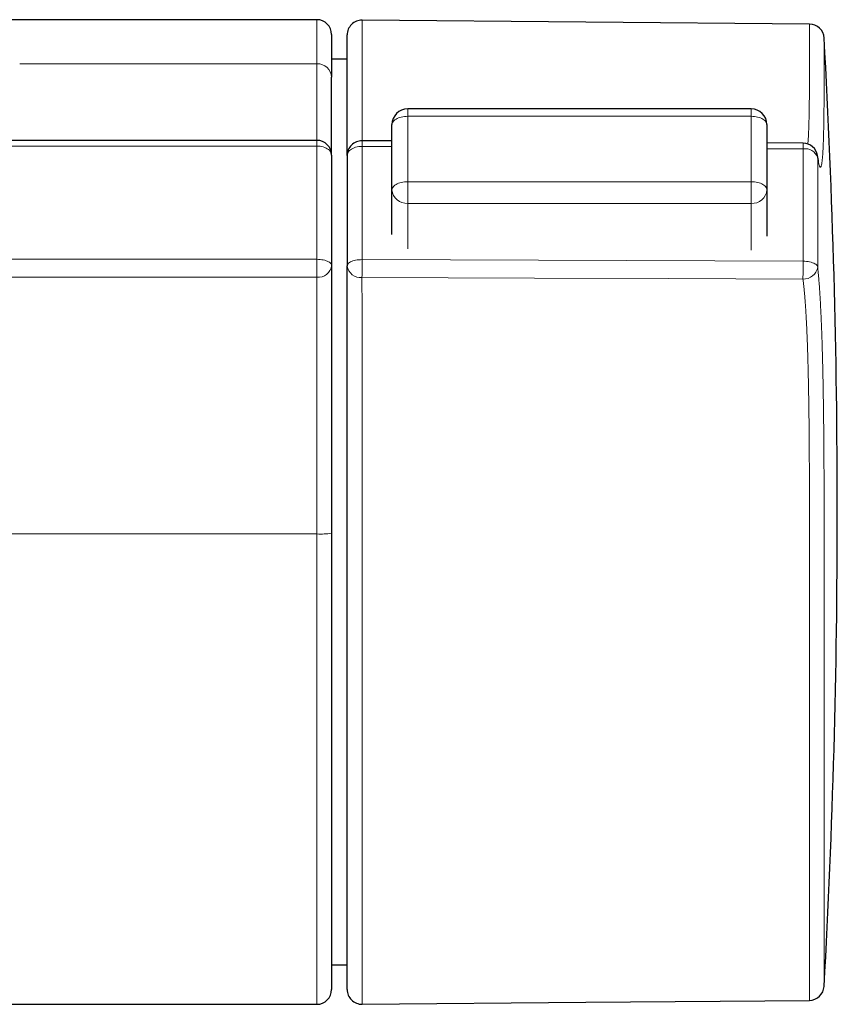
# Model space of a CAD drawing. Header units: millimetres. Extents: x 8 to 778, y 12 to 1829.
# Tile 171 of 256: x 490 to 532, y 1025 to 1075. Entities that reach past the tile are written whole.
import ezdxf

# ---------------------------------------------------------------- set-up
doc = ezdxf.new("R2010")
doc.units = ezdxf.units.MM

msp = doc.modelspace()

# ---------------------------------------------------------------- linework, layer by layer
at = {"color": 7, "linetype": 'Continuous', "lineweight": 30}
for p, q in [((505.505, 1075.022), (437.12, 1075.022)), ((506.255, 1074.272), (506.255, 1072.098)), ((507.045, 1073.015), (506.255, 1073.015)), ((527.569, 1070.497), (510.122, 1070.497)), ((509.322, 1066.377), (509.322, 1069.697)), ((528.369, 1069.697), (528.369, 1066.377)), ((509.322, 1068.866), (507.799, 1068.874)), ((530.203, 1068.751), (528.369, 1068.761)), ((506.255, 1068.144), (506.255, 1062.535)), ((507.045, 1068.124), (507.045, 1062.519)), ((509.322, 1064.11), (509.322, 1066.377)), ((528.369, 1066.377), (528.369, 1064.022)), ((506.255, 1048.94), (506.255, 1025.772)), ((506.255, 1027.028), (507.045, 1027.028)), ((432.191, 1025.022), (505.505, 1025.022))]:
    msp.add_line(p, q, dxfattribs=at)
at = {"color": 8, "linetype": 'Continuous', "lineweight": 0}
for p, q in [((505.505, 1075.022), (505.505, 1072.781)), ((497.102, 1072.781), (490.408, 1072.781)), ((497.102, 1072.781), (505.505, 1072.781)), ((510.122, 1070.115), (510.122, 1070.497)), ((527.569, 1070.115), (510.122, 1070.115)), ((510.122, 1070.115), (510.122, 1066.795)), ((527.569, 1070.497), (527.569, 1070.115)), ((527.569, 1066.795), (527.569, 1070.115)), ((505.505, 1068.604), (505.505, 1062.853)), ((509.322, 1068.577), (507.802, 1068.585)), ((530.206, 1068.461), (528.369, 1068.471)), ((510.122, 1066.795), (510.122, 1065.695)), ((510.122, 1066.795), (527.569, 1066.795)), ((527.569, 1065.695), (527.569, 1066.795)), ((527.569, 1065.695), (510.122, 1065.695)), ((510.122, 1065.695), (510.122, 1063.391)), ((527.569, 1063.311), (527.569, 1065.695)), ((507.802, 1062.837), (530.206, 1062.758)), ((490.409, 1048.907), (439.717, 1048.907)), ((490.409, 1048.907), (497.102, 1048.907)), ((505.505, 1048.907), (497.102, 1048.907)), ((505.505, 1048.907), (505.505, 1025.022))]:
    msp.add_line(p, q, dxfattribs=at)
at = {"color": 7, "linetype": 'Continuous', "lineweight": 30, "flags": 128}
for points in [[(530.531, 1074.799), (519.164, 1074.898), (507.802, 1074.997)], [(505.505, 1068.894), (494.324, 1068.894), (463.132, 1068.894), (447.536, 1068.894), (443.638, 1068.894), (440.713, 1068.894), (439.941, 1068.893), (439.718, 1068.894)], [(507.802, 1025.024), (519.164, 1025.123), (530.531, 1025.222)]]:
    msp.add_lwpolyline(points, dxfattribs=at)
at = {"color": 8, "linetype": 'Continuous', "lineweight": 0, "flags": 128}
for points in [[(510.122, 1070.115), (510.038, 1070.113), (509.955, 1070.106), (509.874, 1070.095), (509.796, 1070.079), (509.722, 1070.059), (509.651, 1070.035), (509.586, 1070.008), (509.527, 1069.977), (509.474, 1069.943), (509.429, 1069.906), (509.391, 1069.867), (509.361, 1069.826), (509.339, 1069.784), (509.326, 1069.741), (509.322, 1069.697)], [(528.369, 1069.697), (528.364, 1069.741), (528.351, 1069.784), (528.329, 1069.826), (528.299, 1069.867), (528.261, 1069.906), (528.216, 1069.943), (528.163, 1069.977), (528.104, 1070.008), (528.039, 1070.035), (527.969, 1070.059), (527.894, 1070.079), (527.816, 1070.095), (527.735, 1070.106), (527.652, 1070.113), (527.569, 1070.115)], [(439.717, 1068.604), (442.011, 1068.604), (450.13, 1068.604), (494.43, 1068.604), (505.505, 1068.604)], [(505.505, 1068.894), (505.505, 1068.894), (505.505, 1068.888), (505.505, 1068.872), (505.505, 1068.848), (505.505, 1068.815), (505.505, 1068.773), (505.505, 1068.724), (505.505, 1068.668), (505.505, 1068.604)], [(505.505, 1068.604), (505.589, 1068.601), (505.672, 1068.593), (505.753, 1068.579), (505.83, 1068.559), (505.904, 1068.534), (505.972, 1068.504), (506.035, 1068.469), (506.091, 1068.431), (506.14, 1068.389), (506.181, 1068.344), (506.213, 1068.296), (506.236, 1068.246), (506.25, 1068.195), (506.255, 1068.144)], [(507.802, 1068.585), (507.717, 1068.583), (507.634, 1068.574), (507.552, 1068.56), (507.474, 1068.541), (507.4, 1068.516), (507.33, 1068.486), (507.267, 1068.452), (507.211, 1068.413), (507.161, 1068.371), (507.12, 1068.325), (507.088, 1068.277), (507.064, 1068.227), (507.05, 1068.176), (507.045, 1068.124)], [(530.948, 1068.032), (530.942, 1068.107), (530.94, 1068.119)], [(510.122, 1066.795), (510.038, 1066.792), (509.955, 1066.786), (509.874, 1066.774), (509.796, 1066.759), (509.722, 1066.739), (509.651, 1066.715), (509.586, 1066.687), (509.527, 1066.656), (509.474, 1066.622), (509.429, 1066.586), (509.391, 1066.547), (509.361, 1066.506), (509.339, 1066.464), (509.326, 1066.42), (509.322, 1066.377)], [(528.369, 1066.377), (528.364, 1066.42), (528.351, 1066.464), (528.329, 1066.506), (528.299, 1066.547), (528.261, 1066.586), (528.216, 1066.622), (528.163, 1066.656), (528.104, 1066.687), (528.039, 1066.715), (527.969, 1066.739), (527.894, 1066.759), (527.816, 1066.774), (527.735, 1066.786), (527.652, 1066.792), (527.569, 1066.795)], [(439.717, 1062.853), (442.132, 1062.853), (450.131, 1062.853), (494.43, 1062.853), (505.505, 1062.853)], [(505.505, 1061.946), (505.505, 1062.002), (505.505, 1062.064), (505.505, 1062.132), (505.505, 1062.205), (505.505, 1062.282), (505.505, 1062.362), (505.505, 1062.445), (505.505, 1062.528), (505.505, 1062.612), (505.505, 1062.695), (505.505, 1062.776), (505.505, 1062.853)], [(505.505, 1062.853), (505.589, 1062.851), (505.672, 1062.845), (505.753, 1062.835), (505.83, 1062.822), (505.904, 1062.805), (505.972, 1062.784), (506.035, 1062.76), (506.091, 1062.734), (506.14, 1062.704), (506.181, 1062.673), (506.213, 1062.64), (506.236, 1062.606), (506.25, 1062.571), (506.255, 1062.535)], [(507.045, 1062.519), (507.05, 1062.555), (507.064, 1062.59), (507.088, 1062.624), (507.12, 1062.657), (507.161, 1062.689), (507.211, 1062.718), (507.267, 1062.744), (507.33, 1062.768), (507.4, 1062.789), (507.474, 1062.806), (507.552, 1062.819), (507.634, 1062.829), (507.717, 1062.835), (507.802, 1062.837)], [(530.948, 1062.461), (530.937, 1062.497), (530.916, 1062.533), (530.886, 1062.567), (530.847, 1062.599), (530.8, 1062.63), (530.744, 1062.658), (530.681, 1062.683), (530.612, 1062.705), (530.538, 1062.723), (530.459, 1062.738), (530.377, 1062.749), (530.292, 1062.755), (530.206, 1062.758)], [(439.718, 1061.946), (441.979, 1061.946), (444.241, 1061.946), (481.942, 1061.946), (500.792, 1061.946), (505.505, 1061.946)], [(507.797, 1061.93), (516.561, 1061.899), (523.381, 1061.874), (530.201, 1061.85)]]:
    msp.add_lwpolyline(points, dxfattribs=at)
at = {"color": 7, "linetype": 'Continuous', "lineweight": 30}
for centre, radius, start, end in [((505.505, 1074.272), 0.75, 0, 90), ((507.795, 1074.247), 0.75, 89.4961, 179.9945), ((530.525, 1074.049), 0.75, 3.1425, 89.4993), ((100.096, 1050.013), 431.849, 356.80322, 3.19603), ((510.122, 1069.697), 0.8, 90, 180), ((527.569, 1069.697), 0.8, 0, 90), ((505.505, 1068.144), 0.75, 0, 90), ((507.795, 1068.124), 0.75, 89.6842, 180), ((530.199, 1068.001), 0.75, 9.0009, 89.6841), ((505.505, 1025.772), 0.75, 270, 0), ((507.795, 1025.774), 0.75, 180.1043, 270.4947), ((530.524, 1025.972), 0.75, 270.5032, 356.8702)]:
    msp.add_arc(centre, radius, start, end, dxfattribs=at)
at = {"color": 8, "linetype": 'Continuous', "lineweight": 0}
for centre, radius, start, end in [((505.537, 1072.063), 0.719, 2.8122, 92.5602), ((501.07, 1068.673), 6.732, 359.2509, 1.7112), ((523.453, 1068.549), 6.753, 359.2516, 1.7089), ((530.311, 1067.787), 0.682, 21.0298, 98.8673), ((510.071, 1066.445), 0.752, 185.2243, 273.8712), ((527.627, 1066.436), 0.744, 265.4971, 355.4074), ((505.577, 1062.627), 0.684, 263.9761, 352.3221), ((507.724, 1062.61), 0.685, 187.6965, 276.127), ((432.788, 1062.792), 75.014, 359.34132, 0.03407), ((455.172, 1062.713), 75.033, 359.3415, 0.0344), ((530.236, 1062.569), 0.72, 267.1873, 351.3592), ((505.692, 1053.14), 4.237, 267.4687, 277.6341)]:
    msp.add_arc(centre, radius, start, end, dxfattribs=at)
for points, knots in [([(507.801, 1068.875), (507.801, 1068.91), (507.801, 1069.003), (507.801, 1069.176), (507.801, 1069.406), (507.801, 1069.67), (507.801, 1069.969), (507.801, 1070.278), (507.801, 1070.769), (507.802, 1071.306), (507.802, 1071.867), (507.802, 1072.276), (507.802, 1072.654), (507.802, 1072.994), (507.802, 1073.296), (507.802, 1073.576), (507.802, 1073.819), (507.802, 1074.031), (507.802, 1074.207), (507.802, 1074.36), (507.802, 1074.493), (507.802, 1074.615), (507.802, 1074.723), (507.802, 1074.816), (507.802, 1074.891), (507.802, 1074.947), (507.802, 1074.982), (507.802, 1074.998), (507.802, 1074.995), (507.802, 1074.995)], [0, 0, 0, 0, 0.0165862, 0.0439878, 0.0713479, 0.1061381, 0.1409353, 0.175739, 0.210538, 0.3033986, 0.3498524, 0.3963069, 0.4427539, 0.4837535, 0.524773, 0.5657903, 0.6067868, 0.6423714, 0.677956, 0.7099636, 0.7419761, 0.7739837, 0.8093194, 0.8446618, 0.8799975, 0.9158374, 0.9516843, 0.9875242, 1, 1, 1, 1]), ([(530.531, 1074.798), (530.531, 1074.798), (530.531, 1074.801), (530.531, 1074.788), (530.531, 1074.757), (530.531, 1074.704), (530.531, 1074.632), (530.531, 1074.539), (530.531, 1074.427), (530.531, 1074.293), (530.531, 1074.127), (530.531, 1073.927), (530.531, 1073.69), (530.531, 1073.434), (530.531, 1073.154), (530.531, 1072.851), (530.531, 1072.526), (530.531, 1072.151), (530.53, 1071.723), (530.527, 1071.247), (530.522, 1070.765), (530.515, 1070.31), (530.507, 1069.929), (530.498, 1069.622), (530.488, 1069.364), (530.477, 1069.118), (530.465, 1068.929), (530.456, 1068.793), (530.45, 1068.735), (530.448, 1068.708)], [0, 0, 0, 0, 0.005954, 0.041349, 0.076737, 0.112895, 0.14906, 0.185218, 0.221642, 0.258074, 0.294498, 0.34053, 0.382665, 0.424811, 0.466945, 0.508143, 0.549353, 0.590559, 0.643396, 0.696235, 0.749092, 0.801949, 0.84628, 0.877503, 0.908725, 0.940019, 0.971311, 0.987042, 1, 1, 1, 1]), ([(531.273, 1074.09), (531.273, 1074.088), (531.273, 1074.085), (531.273, 1074.049), (531.273, 1073.991), (531.273, 1073.908), (531.273, 1073.8), (531.273, 1073.682), (531.273, 1073.563), (531.273, 1073.429), (531.273, 1073.255), (531.273, 1073.032), (531.273, 1072.782), (531.273, 1072.507), (531.274, 1072.206), (531.274, 1071.881), (531.273, 1071.535), (531.272, 1071.173), (531.271, 1070.799), (531.267, 1070.29), (531.26, 1069.772), (531.249, 1069.265), (531.239, 1068.934), (531.229, 1068.657), (531.218, 1068.432), (531.208, 1068.247), (531.197, 1068.098), (531.188, 1067.98), (531.177, 1067.873), (531.165, 1067.777), (531.153, 1067.693), (531.139, 1067.624), (531.124, 1067.572), (531.11, 1067.541), (531.097, 1067.528), (531.084, 1067.526), (531.072, 1067.535), (531.058, 1067.555), (531.044, 1067.586), (531.029, 1067.63), (531.014, 1067.685), (530.995, 1067.765), (530.973, 1067.875), (530.956, 1067.979), (530.948, 1068.032)], [0, 0, 0, 0, 0.02896, 0.059857, 0.091129, 0.122401, 0.153801, 0.185201, 0.206315, 0.227439, 0.260198, 0.292957, 0.325862, 0.358767, 0.391633, 0.4245, 0.457468, 0.490438, 0.523856, 0.557274, 0.624115, 0.658647, 0.693177, 0.716262, 0.73935, 0.762431, 0.777417, 0.792403, 0.807438, 0.822472, 0.837656, 0.852838, 0.868141, 0.883443, 0.893839, 0.904234, 0.914698, 0.925161, 0.935784, 0.946408, 0.957124, 0.967841, 0.983878, 1, 1, 1, 1]), ([(505.505, 1068.894), (505.505, 1068.948), (505.505, 1069.071), (505.505, 1069.294), (505.505, 1069.552), (505.505, 1069.826), (505.505, 1070.111), (505.505, 1070.506), (505.505, 1071.015), (505.505, 1071.526), (505.505, 1071.926), (505.505, 1072.221), (505.505, 1072.508), (505.505, 1072.69), (505.505, 1072.781)], [0, 0, 0, 0, 0.05491, 0.125499, 0.197253, 0.269011, 0.34089, 0.41277, 0.559552, 0.706334, 0.779726, 0.853116, 0.926559, 1, 1, 1, 1]), ([(507.802, 1068.585), (507.802, 1068.33), (507.802, 1067.818), (507.802, 1067.028), (507.802, 1066.222), (507.802, 1065.399), (507.802, 1064.56), (507.802, 1063.707), (507.802, 1063.127), (507.802, 1062.837)], [0, 0, 0, 0, 0.142857, 0.285714, 0.428571, 0.571429, 0.714286, 0.857143, 1, 1, 1, 1]), ([(530.206, 1062.758), (530.206, 1063.048), (530.206, 1063.628), (530.206, 1064.478), (530.206, 1065.311), (530.206, 1066.126), (530.206, 1066.923), (530.206, 1067.703), (530.206, 1068.208), (530.206, 1068.461)], [0, 0, 0, 0, 0.1442399, 0.2877682, 0.4307395, 0.5733037, 0.7156063, 0.857791, 1, 1, 1, 1]), ([(530.948, 1068.032), (530.948, 1067.817), (530.948, 1067.387), (530.948, 1066.724), (530.948, 1066.049), (530.948, 1065.359), (530.948, 1064.654), (530.948, 1063.935), (530.948, 1063.204), (530.948, 1062.71), (530.948, 1062.461), (530.948, 1062.461)], [0, 0, 0, 0, 0.1240339, 0.2480677, 0.3724812, 0.4968947, 0.6224718, 0.748049, 0.8740202, 0.9999914, 1, 1, 1, 1]), ([(530.948, 1062.461), (530.957, 1062.371), (530.973, 1062.216), (530.995, 1061.971), (531.014, 1061.742), (531.032, 1061.499), (531.05, 1061.243), (531.067, 1060.974), (531.082, 1060.708), (531.096, 1060.449), (531.109, 1060.197), (531.121, 1059.941), (531.132, 1059.679), (531.143, 1059.413), (531.153, 1059.142), (531.163, 1058.87), (531.174, 1058.522), (531.187, 1058.098), (531.2, 1057.597), (531.212, 1057.093), (531.222, 1056.585), (531.231, 1056.076), (531.241, 1055.395), (531.251, 1054.61), (531.259, 1053.724), (531.267, 1052.634), (531.271, 1051.544), (531.273, 1050.453), (531.273, 1049.635), (531.274, 1048.817), (531.273, 1048.106), (531.273, 1047.503), (531.273, 1046.923), (531.273, 1046.261), (531.273, 1045.517), (531.273, 1044.777), (531.273, 1044.038), (531.273, 1043.302), (531.273, 1042.568), (531.273, 1041.842), (531.273, 1041.201), (531.273, 1040.644), (531.273, 1040.124), (531.273, 1039.564), (531.273, 1038.967), (531.273, 1038.377), (531.273, 1037.794), (531.273, 1037.22), (531.273, 1036.629), (531.273, 1036.025), (531.273, 1035.407), (531.273, 1034.804), (531.273, 1034.28), (531.273, 1033.83), (531.273, 1033.455), (531.273, 1033.092), (531.273, 1032.741), (531.273, 1032.397), (531.273, 1032.059), (531.273, 1031.729), (531.273, 1031.406), (531.273, 1031.089), (531.273, 1030.779), (531.273, 1030.478), (531.273, 1030.184), (531.273, 1029.898), (531.273, 1029.619), (531.273, 1029.349), (531.273, 1029.089), (531.273, 1028.838), (531.273, 1028.599), (531.273, 1028.373), (531.273, 1028.159), (531.273, 1027.953), (531.273, 1027.757), (531.273, 1027.571), (531.273, 1027.393), (531.273, 1027.224), (531.273, 1027.065), (531.273, 1026.916), (531.273, 1026.777), (531.273, 1026.647), (531.273, 1026.528), (531.273, 1026.419), (531.273, 1026.32), (531.273, 1026.233), (531.273, 1026.157), (531.273, 1026.093), (531.273, 1026.031), (531.273, 1025.977), (531.273, 1025.942), (531.273, 1025.927), (531.273, 1025.931), (531.273, 1025.931)], [0, 0, 0, 0, 0.00832, 0.014412, 0.02051, 0.026602, 0.032875, 0.039152, 0.045425, 0.05084, 0.056255, 0.061706, 0.067157, 0.072667, 0.078176, 0.083708, 0.089241, 0.099155, 0.10907, 0.119038, 0.129007, 0.139034, 0.149061, 0.16914, 0.185183, 0.201227, 0.233316, 0.249361, 0.265405, 0.281479, 0.297551, 0.307323, 0.317099, 0.331888, 0.346677, 0.361525, 0.376372, 0.3914, 0.406428, 0.421518, 0.436607, 0.446754, 0.456905, 0.469994, 0.483085, 0.496174, 0.509354, 0.522537, 0.535718, 0.550743, 0.565769, 0.580856, 0.595943, 0.606089, 0.616238, 0.626013, 0.635791, 0.645602, 0.655412, 0.665239, 0.675067, 0.685018, 0.694969, 0.704938, 0.714906, 0.725001, 0.735096, 0.74521, 0.755324, 0.765472, 0.775625, 0.785402, 0.795182, 0.804994, 0.814807, 0.824636, 0.834465, 0.844418, 0.854371, 0.864341, 0.874312, 0.884409, 0.894506, 0.904621, 0.914737, 0.924887, 0.935042, 0.944814, 0.95459, 0.969378, 0.984166, 0.999013, 1, 1, 1, 1]), ([(505.505, 1061.946), (505.505, 1061.88), (505.505, 1061.748), (505.505, 1061.534), (505.505, 1061.312), (505.505, 1061.081), (505.505, 1060.837), (505.505, 1060.579), (505.505, 1060.311), (505.505, 1060.036), (505.505, 1059.757), (505.505, 1059.45), (505.505, 1059.113), (505.505, 1058.746), (505.505, 1058.375), (505.505, 1057.998), (505.505, 1057.618), (505.505, 1057.234), (505.505, 1056.849), (505.505, 1056.326), (505.505, 1055.664), (505.505, 1054.864), (505.505, 1054.064), (505.505, 1052.996), (505.505, 1051.929), (505.505, 1050.861), (505.505, 1050.135), (505.505, 1049.483), (505.505, 1049.099), (505.505, 1048.907)], [0, 0, 0, 0, 0.022837, 0.045775, 0.067407, 0.089061, 0.110695, 0.133056, 0.155438, 0.177804, 0.199793, 0.221829, 0.249489, 0.277152, 0.30502, 0.332889, 0.361174, 0.38946, 0.41782, 0.446181, 0.504762, 0.563348, 0.622031, 0.680715, 0.798078, 0.856769, 0.915458, 0.957729, 1, 1, 1, 1]), ([(507.802, 1025.027), (507.802, 1025.026), (507.802, 1025.024), (507.802, 1025.043), (507.802, 1025.082), (507.802, 1025.143), (507.802, 1025.222), (507.802, 1025.321), (507.802, 1025.437), (507.802, 1025.572), (507.802, 1025.726), (507.802, 1025.899), (507.802, 1026.093), (507.802, 1026.306), (507.802, 1026.541), (507.802, 1026.795), (507.802, 1027.068), (507.802, 1027.361), (507.802, 1027.669), (507.802, 1027.991), (507.802, 1028.326), (507.802, 1028.678), (507.802, 1029.047), (507.802, 1029.433), (507.802, 1029.838), (507.802, 1030.262), (507.802, 1030.705), (507.802, 1031.165), (507.802, 1031.641), (507.802, 1032.133), (507.802, 1032.635), (507.802, 1033.143), (507.802, 1033.659), (507.802, 1034.189), (507.802, 1034.734), (507.802, 1035.294), (507.802, 1035.867), (507.802, 1036.452), (507.802, 1037.049), (507.802, 1037.66), (507.802, 1038.283), (507.802, 1038.919), (507.802, 1039.557), (507.802, 1040.196), (507.802, 1040.834), (507.802, 1041.481), (507.802, 1042.136), (507.802, 1042.798), (507.802, 1043.471), (507.802, 1044.154), (507.802, 1044.846), (507.802, 1045.545), (507.802, 1046.248), (507.802, 1046.957), (507.802, 1047.709), (507.802, 1048.505), (507.802, 1049.344), (507.802, 1050.185), (507.802, 1051.027), (507.802, 1051.869), (507.801, 1052.712), (507.801, 1053.554), (507.801, 1054.342), (507.801, 1055.075), (507.801, 1055.751), (507.801, 1056.373), (507.801, 1056.939), (507.801, 1057.448), (507.801, 1057.956), (507.8, 1058.423), (507.8, 1058.851), (507.8, 1059.239), (507.8, 1059.621), (507.8, 1059.994), (507.799, 1060.335), (507.799, 1060.641), (507.799, 1060.916), (507.798, 1061.179), (507.798, 1061.428), (507.797, 1061.633), (507.797, 1061.799), (507.797, 1061.886), (507.797, 1061.93)], [0, 0, 0, 0, 0.006346, 0.020056, 0.033866, 0.04768, 0.06149, 0.074821, 0.088154, 0.101485, 0.114908, 0.128333, 0.141757, 0.155472, 0.16919, 0.182906, 0.196722, 0.210542, 0.224358, 0.237685, 0.251014, 0.26434, 0.277759, 0.291181, 0.3046, 0.318311, 0.332025, 0.345736, 0.359548, 0.373362, 0.387174, 0.400498, 0.413824, 0.427147, 0.44066, 0.454176, 0.46769, 0.4813, 0.494912, 0.508522, 0.52233, 0.536141, 0.54995, 0.563277, 0.576606, 0.589933, 0.603352, 0.616774, 0.630194, 0.643905, 0.657619, 0.67133, 0.685143, 0.698958, 0.71277, 0.728973, 0.745176, 0.761437, 0.777699, 0.793973, 0.810247, 0.826534, 0.842821, 0.855896, 0.868971, 0.882044, 0.89193, 0.901822, 0.91171, 0.92159, 0.929341, 0.93711, 0.944879, 0.952634, 0.960372, 0.966679, 0.973007, 0.979339, 0.985662, 0.991964, 0.995982, 1, 1, 1, 1]), ([(530.201, 1061.85), (530.21, 1061.773), (530.227, 1061.639), (530.249, 1061.428), (530.268, 1061.23), (530.287, 1061.019), (530.305, 1060.797), (530.322, 1060.565), (530.34, 1060.308), (530.357, 1060.027), (530.373, 1059.721), (530.389, 1059.407), (530.403, 1059.085), (530.417, 1058.757), (530.43, 1058.379), (530.444, 1057.95), (530.458, 1057.469), (530.469, 1056.986), (530.481, 1056.444), (530.491, 1055.845), (530.501, 1055.19), (530.511, 1054.386), (530.519, 1053.435), (530.525, 1052.336), (530.529, 1051.329), (530.53, 1050.413), (530.531, 1049.588), (530.531, 1048.764), (530.531, 1047.987), (530.531, 1047.259), (530.531, 1046.58), (530.531, 1045.901), (530.531, 1045.225), (530.531, 1044.551), (530.531, 1043.875), (530.531, 1043.2), (530.531, 1042.526), (530.531, 1041.856), (530.531, 1041.191), (530.531, 1040.531), (530.531, 1039.887), (530.531, 1039.259), (530.531, 1038.647), (530.531, 1038.041), (530.531, 1037.444), (530.531, 1036.855), (530.531, 1036.271), (530.531, 1035.695), (530.531, 1035.126), (530.531, 1034.567), (530.531, 1034.02), (530.531, 1033.485), (530.531, 1032.969), (530.531, 1032.472), (530.531, 1031.995), (530.531, 1031.53), (530.531, 1031.079), (530.531, 1030.641), (530.531, 1030.216), (530.531, 1029.802), (530.531, 1029.402), (530.531, 1029.018), (530.531, 1028.65), (530.531, 1028.299), (530.531, 1027.969), (530.531, 1027.661), (530.531, 1027.373), (530.531, 1027.102), (530.531, 1026.848), (530.531, 1026.611), (530.531, 1026.39), (530.531, 1026.187), (530.531, 1026.002), (530.531, 1025.836), (530.531, 1025.689), (530.531, 1025.561), (530.531, 1025.455), (530.531, 1025.369), (530.531, 1025.303), (530.531, 1025.257), (530.531, 1025.228), (530.531, 1025.224), (530.531, 1025.223)], [0, 0, 0, 0, 0.007115, 0.012343, 0.017576, 0.022804, 0.028187, 0.033574, 0.038958, 0.045426, 0.051901, 0.058371, 0.064984, 0.071599, 0.078213, 0.08764, 0.097069, 0.106548, 0.116028, 0.12879, 0.141554, 0.154317, 0.175701, 0.197086, 0.21847, 0.234506, 0.250542, 0.266606, 0.282668, 0.295985, 0.309305, 0.322622, 0.336032, 0.349445, 0.362855, 0.376557, 0.390262, 0.403964, 0.417767, 0.431573, 0.445376, 0.458692, 0.47201, 0.485325, 0.498733, 0.512144, 0.525552, 0.539251, 0.552954, 0.566653, 0.580454, 0.594257, 0.608058, 0.621377, 0.6347, 0.648019, 0.661432, 0.674847, 0.688259, 0.701963, 0.71567, 0.729374, 0.743179, 0.756987, 0.770792, 0.784114, 0.797439, 0.810761, 0.824176, 0.837593, 0.851008, 0.864715, 0.878424, 0.892131, 0.905938, 0.919748, 0.933556, 0.946872, 0.960191, 0.973507, 0.986916, 1, 1, 1, 1])]:
    msp.add_open_spline(points, degree=3, knots=knots, dxfattribs=at)
at = {"color": 7, "linetype": 'Continuous', "lineweight": 30}
for points, knots in [([(507.045, 1068.133), (507.045, 1068.144), (507.045, 1068.202), (507.045, 1068.323), (507.045, 1068.494), (507.045, 1068.709), (507.045, 1068.97), (507.045, 1069.28), (507.045, 1069.602), (507.045, 1070.096), (507.045, 1070.628), (507.045, 1071.177), (507.045, 1071.579), (507.045, 1071.965), (507.045, 1072.328), (507.045, 1072.66), (507.045, 1072.965), (507.045, 1073.24), (507.045, 1073.458), (507.045, 1073.627), (507.045, 1073.757), (507.045, 1073.876), (507.045, 1073.981), (507.045, 1074.072), (507.045, 1074.144), (507.045, 1074.198), (507.045, 1074.232), (507.045, 1074.248), (507.045, 1074.245), (507.045, 1074.245)], [0, 0, 0, 0, 0.005454, 0.029393, 0.053338, 0.077281, 0.113791, 0.150304, 0.18687, 0.223436, 0.31508, 0.360906, 0.40673, 0.452603, 0.49851, 0.544466, 0.590485, 0.637588, 0.68469, 0.716271, 0.747857, 0.779438, 0.813989, 0.848547, 0.883098, 0.917889, 0.952686, 0.987477, 1, 1, 1, 1]), ([(506.255, 1068.152), (506.255, 1068.171), (506.255, 1068.243), (506.255, 1068.388), (506.255, 1068.602), (506.255, 1068.852), (506.255, 1069.137), (506.255, 1069.434), (506.255, 1069.77), (506.255, 1070.142), (506.255, 1070.548), (506.255, 1070.952), (506.255, 1071.349), (506.255, 1071.735), (506.255, 1071.977), (506.255, 1072.098)], [0, 0, 0, 0, 0.019634, 0.077071, 0.134426, 0.207872, 0.281339, 0.354821, 0.42829, 0.52358, 0.618893, 0.714205, 0.809491, 0.904748, 1, 1, 1, 1]), ([(530.998, 1067.819), (530.998, 1067.819), (530.999, 1067.818), (530.997, 1067.823), (530.994, 1067.835), (530.989, 1067.855), (530.983, 1067.883), (530.975, 1067.92), (530.966, 1067.966), (530.956, 1068.022), (530.947, 1068.073), (530.942, 1068.108), (530.94, 1068.119)], [0, 0, 0, 0, 0.032148, 0.122704, 0.213932, 0.315065, 0.425177, 0.543574, 0.669172, 0.800691, 0.936786, 1, 1, 1, 1]), ([(506.255, 1062.535), (506.255, 1062.459), (506.255, 1062.306), (506.255, 1062.078), (506.255, 1061.866), (506.255, 1061.671), (506.255, 1061.469), (506.255, 1061.258), (506.255, 1061.038), (506.255, 1060.81), (506.255, 1060.576), (506.255, 1060.315), (506.255, 1060.027), (506.255, 1059.691), (506.255, 1059.328), (506.255, 1058.937), (506.255, 1058.542), (506.255, 1058.141), (506.255, 1057.736), (506.255, 1057.327), (506.255, 1056.917), (506.255, 1056.375), (506.255, 1055.703), (506.255, 1054.899), (506.255, 1054.094), (506.255, 1053.021), (506.255, 1051.948), (506.255, 1050.875), (506.255, 1050.15), (506.255, 1049.505), (506.255, 1049.129), (506.255, 1048.94)], [0, 0, 0, 0, 0.0253031, 0.0507191, 0.068433, 0.0861471, 0.104015, 0.1218831, 0.1402022, 0.1585218, 0.1769773, 0.1954334, 0.21883, 0.2422771, 0.270417, 0.2985591, 0.3269032, 0.3552487, 0.3840177, 0.4127877, 0.4416361, 0.4704852, 0.526717, 0.5829533, 0.6392817, 0.6956115, 0.8082709, 0.864609, 0.9209457, 0.9604681, 1, 1, 1, 1]), ([(507.045, 1025.777), (507.045, 1025.776), (507.045, 1025.774), (507.045, 1025.793), (507.045, 1025.83), (507.045, 1025.889), (507.045, 1025.966), (507.045, 1026.062), (507.045, 1026.174), (507.045, 1026.305), (507.045, 1026.455), (507.045, 1026.623), (507.045, 1026.811), (507.045, 1027.018), (507.045, 1027.245), (507.045, 1027.492), (507.045, 1027.757), (507.045, 1028.041), (507.045, 1028.34), (507.045, 1028.652), (507.045, 1028.976), (507.045, 1029.318), (507.045, 1029.676), (507.045, 1030.051), (507.045, 1030.444), (507.045, 1030.855), (507.045, 1031.285), (507.045, 1031.731), (507.045, 1032.192), (507.045, 1032.67), (507.045, 1033.156), (507.045, 1033.65), (507.045, 1034.149), (507.045, 1034.663), (507.045, 1035.189), (507.045, 1035.728), (507.045, 1036.282), (507.045, 1036.85), (507.045, 1037.434), (507.045, 1038.029), (507.045, 1038.635), (507.045, 1039.252), (507.045, 1039.871), (507.045, 1040.49), (507.045, 1041.109), (507.045, 1041.737), (507.045, 1042.372), (507.045, 1043.014), (507.045, 1043.667), (507.045, 1044.329), (507.045, 1045.001), (507.045, 1045.679), (507.045, 1046.361), (507.045, 1047.049), (507.045, 1047.783), (507.045, 1048.566), (507.045, 1049.395), (507.045, 1050.226), (507.045, 1051.059), (507.045, 1051.892), (507.045, 1052.726), (507.045, 1053.56), (507.045, 1054.467), (507.045, 1055.271), (507.045, 1055.974), (507.045, 1056.501), (507.045, 1057.029), (507.045, 1057.557), (507.045, 1058.084), (507.045, 1058.614), (507.045, 1059.055), (507.045, 1059.408), (507.045, 1059.672), (507.045, 1059.934), (507.045, 1060.194), (507.045, 1060.45), (507.045, 1060.687), (507.045, 1060.905), (507.045, 1061.105), (507.045, 1061.3), (507.045, 1061.492), (507.045, 1061.679), (507.045, 1061.861), (507.045, 1062.037), (507.045, 1062.206), (507.045, 1062.367), (507.045, 1062.468), (507.045, 1062.519)], [0, 0, 0, 0, 0.006371, 0.019797, 0.033322, 0.046849, 0.060374, 0.073429, 0.086486, 0.09954, 0.112685, 0.125833, 0.138978, 0.15241, 0.165844, 0.179275, 0.192806, 0.206339, 0.219869, 0.23292, 0.245972, 0.259023, 0.272164, 0.285307, 0.298448, 0.311875, 0.325305, 0.338732, 0.352258, 0.365786, 0.379312, 0.39236, 0.40541, 0.418457, 0.431595, 0.444736, 0.457874, 0.471297, 0.484724, 0.498147, 0.51167, 0.525195, 0.538717, 0.551768, 0.564821, 0.577871, 0.591013, 0.604157, 0.617298, 0.630725, 0.644155, 0.657582, 0.671108, 0.684637, 0.698163, 0.71434, 0.730518, 0.746741, 0.762965, 0.779226, 0.795487, 0.811748, 0.828009, 0.848549, 0.858828, 0.869106, 0.879443, 0.889779, 0.900164, 0.910547, 0.92124, 0.926605, 0.931971, 0.937408, 0.942846, 0.948318, 0.953789, 0.958312, 0.962835, 0.967386, 0.971937, 0.976585, 0.981232, 0.985916, 0.990599, 0.995295, 1, 1, 1, 1])]:
    msp.add_open_spline(points, degree=3, knots=knots, dxfattribs=at)

doc.saveas('drawing.dxf')
